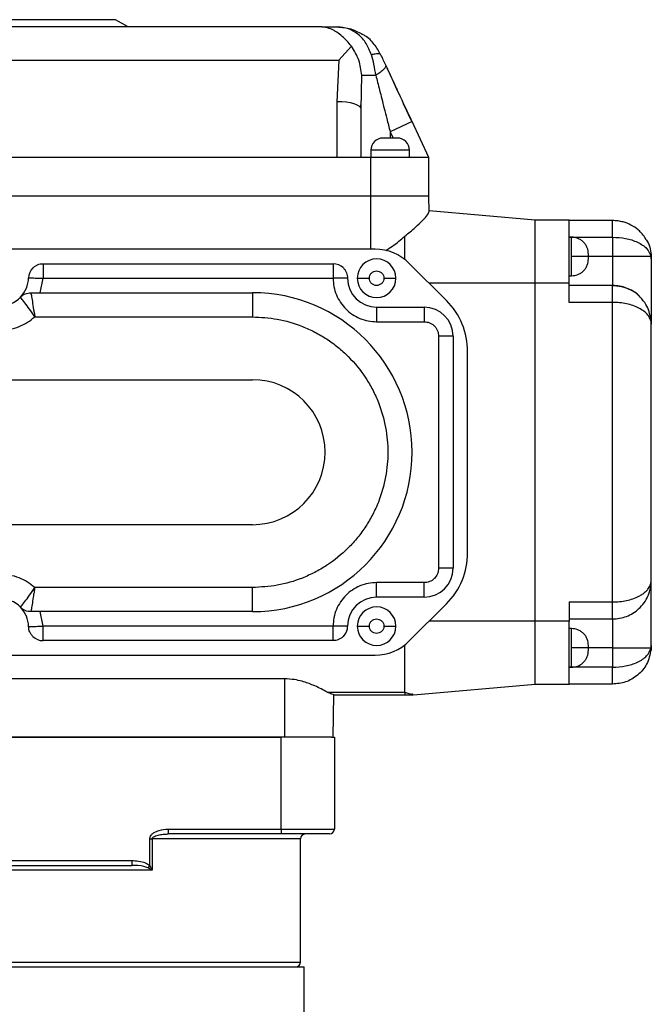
# Model space of a CAD drawing. Header units: millimetres. Extents: x 183 to 1403, y 24 to 1305.
# Tile 23 of 31: x 310 to 441, y 741 to 945. Entities that reach past the tile are written whole.
import ezdxf

# ---------------------------------------------------------------- set-up
doc = ezdxf.new("R2010")
doc.units = ezdxf.units.MM

msp = doc.modelspace()

# ---------------------------------------------------------------- linework, layer by layer
at = {"color": 7, "linetype": 'Continuous', "lineweight": 25}
for p, q in [((372.76, 943.62), (273.99, 943.62)), ((330.08, 945.12), (306.58, 945.12)), ((332.67, 943.62), (330.08, 945.12)), ((378.86, 939.66), (376.23, 936.71)), ((384.98, 937.84), (384.88, 937.93)), ((270.77, 936.71), (376.23, 936.71)), ((376.23, 936.71), (375.88, 928.14)), ((380.88, 926.6), (381.01, 933.62)), ((381.01, 933.62), (383.91, 933.62)), ((375.88, 928.14), (375.88, 916.62)), ((380.8, 926.87), (380.88, 928.2)), ((380.88, 916.62), (380.88, 926.6)), ((391.41, 924.06), (386.88, 921.94)), ((394.88, 916.62), (391.41, 924.06)), ((382.88, 918.12), (382.88, 916.62)), ((390.88, 918.12), (382.88, 918.12)), ((390.88, 916.62), (390.88, 918.12)), ((375.88, 916.62), (270.88, 916.62)), ((382.88, 916.62), (375.88, 916.62)), ((382.88, 908.62), (382.88, 916.62)), ((394.88, 916.62), (382.88, 916.62)), ((394.88, 908.62), (394.88, 916.62)), ((382.88, 908.62), (263.88, 908.62)), ((382.88, 897.62), (382.88, 908.62)), ((394.88, 908.62), (382.88, 908.62)), ((394.93, 905.41), (394.88, 908.62)), ((416.91, 903.62), (394.93, 905.54)), ((416.91, 890.62), (416.91, 903.62)), ((423.91, 903.62), (416.91, 903.62)), ((423.91, 890.62), (423.91, 903.62)), ((423.91, 903.62), (432.91, 903.62)), ((432.91, 903.5), (432.91, 903.62)), ((389.91, 895.51), (389.91, 900.33)), ((424.41, 900.12), (423.91, 900.12)), ((423.91, 900.12), (432.91, 900.12)), ((432.91, 900.12), (432.91, 896.12)), ((383.76, 897.62), (275.41, 897.62)), ((440.86, 896.12), (440.86, 896.51)), ((440.86, 896.51), (440.91, 895.62)), ((315.07, 894.62), (375.08, 894.62)), ((398.51, 887.01), (390.84, 894.69)), ((427.91, 896.12), (424.41, 896.12)), ((432.91, 896.12), (432.91, 890.12)), ((440.86, 896.12), (432.91, 896.12)), ((440.91, 895.62), (440.86, 896.12)), ((314.47, 888.62), (315.07, 891.62)), ((315.07, 891.62), (375.08, 891.62)), ((385.58, 891.62), (388.08, 891.62)), ((416.91, 890.62), (394.91, 890.62)), ((416.91, 820.62), (416.91, 890.62)), ((423.91, 890.62), (416.91, 890.62)), ((423.91, 892.12), (424.41, 892.12)), ((423.91, 886.62), (423.91, 890.62)), ((312.55, 888.62), (358.41, 888.62)), ((358.41, 888.62), (358.41, 883.62)), ((432.91, 890.12), (423.91, 890.12)), ((432.91, 886.62), (423.91, 886.62)), ((432.91, 824.62), (432.91, 886.62)), ((384.08, 885.62), (393.91, 885.62)), ((384.08, 885.62), (384.08, 882.62)), ((393.91, 885.62), (393.91, 882.62)), ((313.35, 883.62), (358.41, 883.62)), ((384.08, 882.62), (393.91, 882.62)), ((440.91, 829.12), (440.91, 882.12)), ((396.91, 879.62), (396.91, 831.62)), ((399.91, 879.62), (396.91, 879.62)), ((399.91, 879.62), (399.91, 831.62)), ((402.91, 834.83), (402.91, 876.4)), ((252.34, 870.62), (358.41, 870.62)), ((358.41, 840.62), (252.34, 840.62)), ((399.91, 831.62), (396.91, 831.62)), ((358.41, 827.62), (313.35, 827.62)), ((358.41, 822.62), (358.41, 827.62)), ((393.91, 828.62), (384.08, 828.62)), ((384.08, 825.62), (384.08, 828.62)), ((393.91, 825.62), (393.91, 828.62)), ((393.91, 825.62), (384.08, 825.62)), ((390.84, 816.55), (398.51, 824.22)), ((423.91, 824.62), (432.91, 824.62)), ((423.91, 824.62), (423.91, 820.62)), ((358.41, 822.62), (312.55, 822.62)), ((315.07, 819.62), (314.47, 822.62)), ((423.91, 821.12), (432.91, 821.12)), ((432.91, 821.12), (432.91, 815.12)), ((375.08, 819.62), (315.07, 819.62)), ((385.58, 819.62), (388.08, 819.62)), ((416.91, 820.62), (394.91, 820.62)), ((416.91, 807.62), (416.91, 820.62)), ((423.91, 820.62), (416.91, 820.62)), ((423.91, 807.62), (423.91, 820.62)), ((424.41, 819.12), (423.91, 819.12)), ((375.08, 816.62), (315.07, 816.62)), ((389.91, 805.97), (389.91, 815.73)), ((427.91, 815.12), (424.41, 815.12)), ((432.91, 815.12), (440.86, 815.12)), ((432.91, 815.12), (432.91, 811.12)), ((440.86, 815.12), (440.91, 815.62)), ((440.91, 815.62), (440.86, 814.73)), ((440.86, 814.73), (440.86, 815.12)), ((275.41, 813.62), (383.76, 813.62)), ((423.91, 811.12), (424.41, 811.12)), ((432.91, 811.12), (423.91, 811.12)), ((365.08, 808.71), (261.93, 808.71)), ((365.08, 796.62), (365.08, 808.71)), ((391.71, 805.41), (416.91, 807.62)), ((416.91, 807.62), (423.91, 807.62)), ((432.91, 807.62), (423.91, 807.62)), ((373.85, 805.97), (389.91, 805.97)), ((375.08, 796.62), (375.23, 805.41)), ((375.22, 805.41), (389.91, 805.41)), ((389.91, 805.37), (375.23, 805.37)), ((389.91, 805.97), (389.91, 805.45)), ((391.56, 805.46), (391.71, 805.41)), ((365.08, 796.62), (248.08, 796.62)), ((248.83, 796.62), (364.33, 796.62)), ((364.33, 777.62), (364.33, 796.62)), ((374.77, 796.62), (365.08, 796.62)), ((374.77, 796.62), (375.33, 796.62)), ((375.33, 796.62), (375.33, 777.62)), ((340.95, 777.62), (364.33, 777.62)), ((340.95, 777.62), (340.95, 776.62)), ((364.33, 776.62), (340.95, 776.62)), ((364.33, 777.62), (364.33, 776.62)), ((364.33, 777.62), (375.33, 777.62)), ((374.33, 776.62), (364.33, 776.62)), ((337.14, 770.11), (337.14, 775.62)), ((337.14, 775.62), (337.65, 775.62)), ((337.65, 775.62), (337.65, 769.12)), ((368.33, 750.12), (368.33, 775.62)), ((279.74, 771.12), (333.41, 771.12)), ((333.41, 771.12), (333.41, 770.12)), ((337.65, 769.12), (275.51, 769.12)), ((279.74, 770.12), (333.41, 770.12)), ((337.14, 770.11), (336.72, 769.61)), ((244.08, 749.12), (369.08, 749.12)), ((369.08, 733.62), (369.08, 749.12))]:
    msp.add_line(p, q, dxfattribs=at)
at = {"color": 8, "linetype": 'Continuous', "lineweight": 25}
for p, q in [((386.88, 921.94), (386.88, 920.62)), ((386.88, 921.94), (387.49, 920.62)), ((424.41, 896.12), (424.41, 900.12)), ((424.41, 892.12), (424.41, 896.12)), ((432.91, 896.12), (427.91, 896.12)), ((424.41, 815.12), (424.41, 819.12)), ((424.41, 811.12), (424.41, 815.12)), ((432.91, 815.12), (427.91, 815.12)), ((368.33, 775.62), (337.65, 775.62)), ((244.83, 750.12), (368.33, 750.12))]:
    msp.add_line(p, q, dxfattribs=at)
at = {"color": 7, "linetype": 'Continuous', "lineweight": 25, "flags": 128}
msp.add_lwpolyline([(380.88, 926.6), (380.78, 926.9), (380.5, 927.19), (380.03, 927.46), (379.41, 927.69), (378.65, 927.88), (377.79, 928.03), (376.85, 928.11), (375.88, 928.14)], dxfattribs=at)
at = {"color": 7, "linetype": 'Continuous', "lineweight": 25}
for centre, radius, start, end in [((385.38, 918.12), 2.5, 90, 180), ((388.38, 918.12), 2.5, 0, 90), ((383.76, 887.62), 10, 45, 90), ((375.08, 891.62), 3, 45, 90), ((384.08, 891.62), 4, 360, 180), ((315.07, 891.62), 3, 134.2041, 178.4082), ((306.08, 891.87), 6, 316.017, 358.4082), ((384.08, 891.62), 6, 180, 270), ((384.08, 891.62), 4, 180, 360), ((358.41, 855.62), 33, 270, 90), ((306.08, 891.87), 6, 223.983, 316.017), ((387.91, 876.4), 15, 0, 45), ((393.91, 879.62), 6, 0, 90), ((358.41, 855.62), 15, 270, 90), ((387.91, 834.83), 15, 315, 0), ((393.91, 831.62), 6, 270, 0), ((306.08, 819.37), 6, 43.983, 136.017), ((384.08, 819.62), 6, 90, 180), ((306.08, 819.37), 6, 1.5918, 43.983), ((384.08, 819.62), 4, 360, 180), ((375.08, 819.62), 3, 315, 0), ((384.08, 819.62), 4, 180, 360), ((315.07, 819.62), 3, 225.7959, 270), ((383.76, 823.62), 10, 270, 315), ((369.33, 775.62), 1, 90, 180), ((374.33, 777.62), 1, 270, 0), ((367.33, 750.12), 1, 270, 0)]:
    msp.add_arc(centre, radius, start, end, dxfattribs=at)
for points, knots in [([(378.86, 939.66), (378.56, 940.02), (377.94, 940.75), (376.92, 941.71), (376.03, 942.41), (375.29, 942.86), (374.77, 943.13), (373.92, 943.49), (373.27, 943.56), (372.76, 943.62)], [0, 0, 0, 0, 0.149452, 0.308634, 0.486204, 0.579435, 0.663967, 0.739803, 1, 1, 1, 1]), ([(382.99, 937.84), (382.66, 938.67), (382, 940.31), (380.86, 941.57), (379.63, 942.57), (378.24, 943.39), (376.71, 943.54), (375.91, 943.62)], [0, 0, 0, 0, 0.246706, 0.495267, 0.509825, 0.746361, 1, 1, 1, 1]), ([(375.91, 943.62), (376.87, 943.55), (378.66, 943.43), (380.25, 942.58), (380.99, 942.19)], [0, 0, 0, 0, 0.534892, 1, 1, 1, 1]), ([(384.93, 937.87), (384.52, 938.6), (383.65, 940.12), (382.23, 941.56), (381.2, 942.04), (380.97, 942.15)], [0, 0, 0, 0, 0.4173586, 0.8690938, 1, 1, 1, 1]), ([(381.01, 933.62), (380.87, 934.68), (380.6, 936.8), (379.44, 938.7), (378.86, 939.66)], [0, 0, 0, 0, 0.497997, 1, 1, 1, 1]), ([(383.91, 933.62), (383.79, 934.38), (383.58, 935.84), (383.18, 937.2), (382.99, 937.84)], [0, 0, 0, 0, 0.525104, 1, 1, 1, 1]), ([(385.96, 935.73), (385.79, 936.09), (385.47, 936.8), (385.14, 937.5), (384.98, 937.84)], [0, 0, 0, 0, 0.516896, 1, 1, 1, 1]), ([(385.96, 935.73), (385.98, 935.61), (386, 935.38), (385.57, 934.84), (384.87, 934.24), (384.22, 933.82), (383.91, 933.62)], [0, 0, 0, 0, 0.257808, 0.516898, 0.767051, 1, 1, 1, 1]), ([(391.41, 924.06), (390.87, 925.21), (389.81, 927.48), (388.36, 930.59), (387.08, 933.33), (386.33, 934.94), (385.96, 935.73)], [0, 0, 0, 0, 0.292716, 0.580251, 0.794158, 1, 1, 1, 1]), ([(383.91, 933.62), (384.03, 933.13), (384.29, 932.1), (384.71, 930.48), (385.16, 928.68), (385.66, 926.73), (386.24, 924.46), (386.64, 922.85), (386.88, 921.94)], [0, 0, 0, 0, 0.126935, 0.26608, 0.417442, 0.589196, 0.766602, 1, 1, 1, 1]), ([(391.33, 924.02), (390.45, 925.99), (388.77, 929.69), (387.07, 933.34), (386.28, 935.05)], [0, 0, 0, 0, 0.532008, 1, 1, 1, 1]), ([(388.38, 920.62), (388.36, 920.62), (388.33, 920.62), (388.14, 920.62), (387.94, 920.62), (387.71, 920.62), (387.36, 920.62), (386.88, 920.62), (386.4, 920.62), (386.05, 920.62), (385.81, 920.62), (385.61, 920.62), (385.43, 920.62), (385.4, 920.62), (385.38, 920.62)], [0, 0, 0, 0, 0.119721, 0.184918, 0.25, 0.315196, 0.380279, 0.5, 0.619721, 0.684918, 0.75, 0.815196, 0.880279, 1, 1, 1, 1]), ([(389.91, 900.33), (390.66, 900.94), (392.1, 902.09), (393.65, 903.63), (394.72, 904.83), (394.86, 905.21), (394.93, 905.41)], [0, 0, 0, 0, 0.271742, 0.518961, 0.759565, 1, 1, 1, 1]), ([(439.8, 899.66), (439.77, 899.71), (439.58, 900.1), (439.11, 900.69), (438.43, 901.43), (437.68, 902.06), (436.62, 902.73), (435.34, 903.22), (433.99, 903.51), (433.23, 903.54), (432.82, 903.56)], [0, 0, 0, 0, 0.0211967, 0.170658, 0.2755684, 0.3864792, 0.5409861, 0.744454, 0.8660537, 1, 1, 1, 1]), ([(385.97, 897.37), (386.45, 897.67), (387.41, 898.25), (388.71, 899.28), (389.5, 899.98), (389.91, 900.33)], [0, 0, 0, 0, 0.330071, 0.657872, 1, 1, 1, 1]), ([(427.91, 896.62), (427.86, 897.06), (427.79, 897.74), (427.35, 898.55), (426.9, 899.11), (426.34, 899.56), (425.52, 900), (424.85, 900.07), (424.41, 900.12)], [0, 0, 0, 0, 0.2394568, 0.3683607, 0.5, 0.6316393, 0.7605432, 1, 1, 1, 1]), ([(432.91, 900.12), (433.82, 900.07), (435.71, 899.96), (438.22, 899.1), (440.19, 897.79), (440.63, 896.69), (440.86, 896.12)], [0, 0, 0, 0, 0.218903, 0.454223, 0.716106, 1, 1, 1, 1]), ([(439.79, 899.63), (439.83, 899.58), (440.57, 898.7), (440.72, 897.57), (440.86, 896.51)], [0, 0, 0, 0, 0.060355, 1, 1, 1, 1]), ([(427.91, 896.12), (427.91, 896.18), (427.91, 896.28), (427.91, 896.39), (427.91, 896.47), (427.91, 896.54), (427.91, 896.6), (427.91, 896.61), (427.91, 896.62)], [0, 0, 0, 0, 0.239443, 0.370064, 0.5, 0.630621, 0.760557, 1, 1, 1, 1]), ([(424.41, 892.12), (424.85, 892.16), (425.52, 892.24), (426.34, 892.67), (426.9, 893.12), (427.35, 893.69), (427.79, 894.5), (427.86, 895.18), (427.91, 895.62)], [0, 0, 0, 0, 0.239457, 0.368361, 0.5, 0.631639, 0.760543, 1, 1, 1, 1]), ([(427.91, 895.65), (427.91, 895.64), (427.91, 895.6), (427.91, 895.64), (427.91, 895.7), (427.91, 895.76), (427.91, 895.84), (427.91, 895.96), (427.91, 896.06), (427.91, 896.12)], [0, 0, 0, 0, 0.193186, 0.386372, 0.491759, 0.596593, 0.70198, 0.806814, 1, 1, 1, 1]), ([(440.91, 895.62), (440.91, 894.78), (440.91, 893.07), (440.91, 890.54), (440.91, 888.12), (440.91, 885.98), (440.91, 884.23), (440.91, 883), (440.91, 882.25), (440.91, 882.16), (440.91, 882.12)], [0, 0, 0, 0, 0.116899, 0.240476, 0.368942, 0.5, 0.631058, 0.759524, 0.883101, 1, 1, 1, 1]), ([(382.58, 891.62), (382.6, 891.81), (382.63, 892.1), (382.81, 892.45), (383.01, 892.69), (383.25, 892.88), (383.6, 893.06), (384.08, 893.15), (384.56, 893.06), (384.91, 892.88), (385.14, 892.69), (385.34, 892.45), (385.53, 892.1), (385.56, 891.81), (385.58, 891.62)], [0, 0, 0, 0, 0.119721, 0.184918, 0.25, 0.315196, 0.380279, 0.5, 0.619721, 0.684918, 0.75, 0.815196, 0.880279, 1, 1, 1, 1]), ([(375.08, 891.62), (375.11, 891.03), (375.18, 889.86), (375.71, 888.15), (376.55, 886.58), (377.67, 885.21), (379.04, 884.09), (380.61, 883.25), (382.31, 882.72), (383.49, 882.65), (384.08, 882.62)], [0, 0, 0, 0, 0.1237874, 0.25, 0.3762126, 0.5, 0.6237874, 0.75, 0.8762126, 1, 1, 1, 1]), ([(380.08, 891.62), (380.12, 891.62), (380.21, 891.62), (380.89, 891.62), (381.73, 891.62), (382.3, 891.62), (382.58, 891.62)], [0, 0, 0, 0, 0.270261, 0.562429, 0.789736, 1, 1, 1, 1]), ([(385.58, 891.62), (385.56, 891.43), (385.53, 891.14), (385.34, 890.79), (385.14, 890.55), (384.91, 890.36), (384.56, 890.17), (384.08, 890.08), (383.6, 890.17), (383.25, 890.36), (383.01, 890.55), (382.81, 890.79), (382.63, 891.14), (382.6, 891.43), (382.58, 891.62)], [0, 0, 0, 0, 0.119721, 0.184918, 0.25, 0.315196, 0.380279, 0.5, 0.619721, 0.684918, 0.75, 0.815196, 0.880279, 1, 1, 1, 1]), ([(312.55, 888.62), (312.56, 888.54), (312.59, 888.39), (312.78, 887.25), (313.05, 885.6), (313.25, 884.29), (313.35, 883.62)], [0, 0, 0, 0, 0.247518, 0.496964, 0.742826, 1, 1, 1, 1]), ([(438.62, 887.71), (438.62, 887.72), (438.11, 888.38), (436.97, 889.05), (435.3, 889.73), (433.96, 890.01), (433.21, 890.04), (432.82, 890.06)], [0, 0, 0, 0, 0.003609, 0.39522, 0.669415, 0.828193, 1, 1, 1, 1]), ([(438.59, 887.72), (438.51, 887.81), (438.08, 888.28), (437.15, 888.95), (435.8, 889.62), (434.37, 890.04), (433.39, 890.09), (432.91, 890.12)], [0, 0, 0, 0, 0.06253, 0.314117, 0.550174, 0.77739, 1, 1, 1, 1]), ([(313.35, 883.62), (312.99, 884.17), (312.26, 885.28), (311.26, 886.62), (310.54, 887.53), (310.44, 887.64), (310.39, 887.7)], [0, 0, 0, 0, 0.251878, 0.502807, 0.752165, 1, 1, 1, 1]), ([(440.78, 882.88), (440.7, 883.51), (440.55, 884.64), (439.79, 886.35), (439.04, 887.22), (438.62, 887.71)], [0, 0, 0, 0, 0.348342, 0.632283, 1, 1, 1, 1]), ([(298.8, 883.62), (299.29, 883.23), (300.29, 882.43), (302.06, 881.57), (304.01, 881), (306.08, 880.8), (308.14, 881), (310.09, 881.56), (311.86, 882.43), (312.86, 883.23), (313.35, 883.62)], [0, 0, 0, 0, 0.117822, 0.241589, 0.369661, 0.5, 0.630339, 0.758411, 0.882178, 1, 1, 1, 1]), ([(358.41, 883.62), (360.11, 883.53), (363.63, 883.34), (367.94, 882.05), (371.31, 880.52), (373.77, 879.08), (376.09, 877.39), (378.95, 874.81), (381.39, 871.81), (383.31, 868.52), (384.84, 865.15), (386.08, 860.84), (386.56, 855.62), (386.08, 850.39), (384.84, 846.08), (383.31, 842.72), (381.87, 840.25), (380.18, 837.93), (377.6, 835.07), (374.6, 832.64), (371.31, 830.71), (367.94, 829.19), (363.63, 827.89), (360.11, 827.71), (358.41, 827.62)], [0, 0, 0, 0, 0.0582285, 0.1199449, 0.1521303, 0.1843097, 0.2171799, 0.250044, 0.3156903, 0.3478757, 0.3800551, 0.4417715, 0.5, 0.5582285, 0.6199449, 0.6521303, 0.6843097, 0.7171799, 0.750044, 0.8156903, 0.8478757, 0.8800551, 0.9417715, 1, 1, 1, 1]), ([(393.91, 882.62), (394.28, 882.58), (394.87, 882.52), (395.57, 882.14), (396.04, 881.75), (396.43, 881.28), (396.8, 880.58), (396.87, 880), (396.91, 879.62)], [0, 0, 0, 0, 0.239443, 0.369779, 0.5, 0.630336, 0.760557, 1, 1, 1, 1]), ([(440.91, 882.12), (440.9, 882.36), (440.89, 882.63), (440.78, 882.89), (440.77, 882.92)], [0, 0, 0, 0, 0.890565, 1, 1, 1, 1]), ([(396.91, 831.62), (396.87, 831.24), (396.83, 830.86), (396.68, 830.48), (396.53, 830.11), (396.29, 829.75), (395.73, 829.2), (395.22, 828.87), (394.64, 828.7), (394.37, 828.65), (394.21, 828.63), (394.04, 828.62), (393.94, 828.62), (393.91, 828.62)], [0, 0, 0, 0, 0.239684, 0.242095, 0.259275, 0.499494, 0.506788, 0.759073, 0.879486, 0.88558, 0.939475, 0.977373, 1, 1, 1, 1]), ([(313.35, 827.62), (312.86, 828.01), (311.86, 828.81), (310.09, 829.67), (308.14, 830.24), (306.08, 830.43), (304.02, 830.24), (302.06, 829.67), (300.29, 828.81), (299.29, 828.01), (298.8, 827.62)], [0, 0, 0, 0, 0.117822, 0.241589, 0.369661, 0.5, 0.630339, 0.758411, 0.882178, 1, 1, 1, 1]), ([(310.39, 823.53), (310.44, 823.59), (310.54, 823.71), (311.26, 824.62), (312.26, 825.96), (312.99, 827.07), (313.35, 827.62)], [0, 0, 0, 0, 0.247894, 0.497316, 0.748316, 1, 1, 1, 1]), ([(313.35, 827.62), (313.3, 827.3), (313.2, 826.62), (313, 825.36), (312.78, 823.99), (312.59, 822.84), (312.56, 822.69), (312.55, 822.62)], [0, 0, 0, 0, 0.123039, 0.260808, 0.503548, 0.752739, 1, 1, 1, 1]), ([(384.08, 828.62), (383.49, 828.59), (382.31, 828.52), (380.61, 827.98), (379.04, 827.15), (377.67, 826.02), (376.55, 824.66), (375.71, 823.08), (375.18, 821.38), (375.11, 820.2), (375.08, 819.62)], [0, 0, 0, 0, 0.123787, 0.25, 0.376213, 0.5, 0.623787, 0.75, 0.876213, 1, 1, 1, 1]), ([(432.91, 824.62), (433.39, 824.63), (434.37, 824.66), (435.8, 824.9), (437.16, 825.27), (438.24, 825.74), (439.07, 826.23), (439.71, 826.72), (440.29, 827.34), (440.79, 828.14), (440.87, 828.77), (440.91, 829.12)], [0, 0, 0, 0, 0.107393, 0.217223, 0.3314, 0.452779, 0.534057, 0.622052, 0.716881, 0.841564, 1, 1, 1, 1]), ([(432.91, 821.12), (433.39, 821.14), (434.37, 821.2), (435.8, 821.61), (437.16, 822.28), (438.38, 823.22), (439.45, 824.42), (440.15, 825.63), (440.59, 826.8), (440.85, 827.89), (440.89, 828.69), (440.91, 829.12)], [0, 0, 0, 0, 0.107528, 0.217254, 0.331253, 0.452774, 0.577289, 0.716756, 0.796591, 0.891003, 1, 1, 1, 1]), ([(440.91, 815.62), (440.91, 816.45), (440.91, 818.17), (440.91, 820.7), (440.91, 823.11), (440.91, 825.26), (440.91, 827), (440.91, 828.24), (440.91, 828.98), (440.91, 829.07), (440.91, 829.12)], [0, 0, 0, 0, 0.116899, 0.240476, 0.368942, 0.5, 0.631058, 0.759524, 0.883101, 1, 1, 1, 1]), ([(382.58, 819.62), (382.6, 819.81), (382.63, 820.1), (382.81, 820.45), (383.01, 820.69), (383.25, 820.88), (383.6, 821.06), (384.08, 821.15), (384.56, 821.06), (384.91, 820.88), (385.14, 820.69), (385.34, 820.45), (385.53, 820.1), (385.56, 819.81), (385.58, 819.62)], [0, 0, 0, 0, 0.119721, 0.184918, 0.25, 0.315196, 0.380279, 0.5, 0.619721, 0.684918, 0.75, 0.815196, 0.880279, 1, 1, 1, 1]), ([(380.08, 819.62), (380.12, 819.62), (380.21, 819.62), (380.89, 819.62), (381.73, 819.62), (382.3, 819.62), (382.58, 819.62)], [0, 0, 0, 0, 0.270261, 0.562429, 0.789736, 1, 1, 1, 1]), ([(385.58, 819.62), (385.56, 819.43), (385.53, 819.14), (385.34, 818.79), (385.14, 818.55), (384.91, 818.36), (384.56, 818.17), (384.08, 818.08), (383.6, 818.17), (383.25, 818.36), (383.01, 818.55), (382.81, 818.79), (382.63, 819.14), (382.6, 819.43), (382.58, 819.62)], [0, 0, 0, 0, 0.119721, 0.184918, 0.25, 0.315196, 0.380279, 0.5, 0.619721, 0.684918, 0.75, 0.815196, 0.880279, 1, 1, 1, 1]), ([(427.91, 815.62), (427.86, 816.06), (427.79, 816.74), (427.35, 817.55), (426.9, 818.11), (426.34, 818.56), (425.52, 819), (424.85, 819.07), (424.41, 819.12)], [0, 0, 0, 0, 0.239457, 0.368361, 0.5, 0.631639, 0.760543, 1, 1, 1, 1]), ([(427.91, 815.12), (427.91, 815.18), (427.91, 815.28), (427.91, 815.39), (427.91, 815.47), (427.91, 815.54), (427.91, 815.6), (427.91, 815.61), (427.91, 815.62)], [0, 0, 0, 0, 0.239443, 0.370064, 0.5, 0.630621, 0.760557, 1, 1, 1, 1]), ([(427.91, 814.65), (427.91, 814.64), (427.91, 814.6), (427.91, 814.64), (427.91, 814.7), (427.91, 814.76), (427.91, 814.84), (427.91, 814.96), (427.91, 815.06), (427.91, 815.12)], [0, 0, 0, 0, 0.193186, 0.3863719, 0.4917588, 0.5965932, 0.7019798, 0.806814, 1, 1, 1, 1]), ([(432.91, 811.12), (433.82, 811.17), (435.71, 811.28), (438.22, 812.14), (440.19, 813.45), (440.63, 814.55), (440.86, 815.12)], [0, 0, 0, 0, 0.21886, 0.454078, 0.715837, 1, 1, 1, 1]), ([(424.41, 811.12), (424.85, 811.16), (425.52, 811.24), (426.34, 811.67), (426.9, 812.12), (427.35, 812.69), (427.79, 813.5), (427.86, 814.18), (427.91, 814.62)], [0, 0, 0, 0, 0.239457, 0.368361, 0.5, 0.631639, 0.760543, 1, 1, 1, 1]), ([(440.86, 814.73), (440.63, 813.71), (440.19, 811.76), (438.22, 809.43), (435.71, 807.9), (433.82, 807.71), (432.91, 807.62)], [0, 0, 0, 0, 0.284162, 0.545921, 0.781139, 1, 1, 1, 1]), ([(373.85, 805.97), (373.45, 806.18), (372.72, 806.58), (371.64, 807.1), (370.37, 807.65), (369, 808.15), (366.98, 808.62), (365.75, 808.68), (365.08, 808.71)], [0, 0, 0, 0, 0.206384, 0.378939, 0.41634, 0.663455, 0.817912, 1, 1, 1, 1]), ([(375.22, 805.41), (375.13, 805.44), (374.95, 805.5), (374.22, 805.81), (373.85, 805.97)], [0, 0, 0, 0, 0.489898, 1, 1, 1, 1]), ([(389.91, 805.38), (390.09, 805.38), (390.55, 805.38), (391.1, 805.39), (391.47, 805.42), (391.56, 805.43)], [0, 0, 0, 0, 0.332961, 0.847545, 1, 1, 1, 1]), ([(337.14, 775.62), (337.16, 775.74), (337.19, 776.01), (337.46, 776.45), (338.08, 776.98), (339.28, 777.49), (340.32, 777.57), (340.95, 777.62)], [0, 0, 0, 0, 0.078155, 0.174629, 0.325059, 0.59927, 1, 1, 1, 1]), ([(340.5, 776.59), (340.59, 776.6), (340.74, 776.62), (340.89, 776.62), (340.95, 776.62)], [0, 0, 0, 0, 0.6388521, 1, 1, 1, 1]), ([(333.41, 771.12), (333.89, 771.1), (334.86, 771.05), (336.16, 770.76), (336.86, 770.3), (337.14, 770.11)], [0, 0, 0, 0, 0.364087, 0.740123, 1, 1, 1, 1]), ([(336.72, 769.61), (336.46, 769.71), (335.41, 770.1), (334.28, 770.11), (333.41, 770.12)], [0, 0, 0, 0, 0.2411625, 1, 1, 1, 1]), ([(337.65, 769.12), (337.64, 769.12), (337.56, 769.17), (337.26, 769.34), (336.94, 769.5), (336.72, 769.61)], [0, 0, 0, 0, 0.008077, 0.303716, 1, 1, 1, 1]), ([(337.14, 770.11), (337.27, 769.88), (337.45, 769.56), (337.6, 769.22), (337.64, 769.12), (337.65, 769.12)], [0, 0, 0, 0, 0.696016, 0.991928, 1, 1, 1, 1])]:
    msp.add_open_spline(points, degree=3, knots=knots, dxfattribs=at)
for points in [[(372.76, 943.62), (373.2, 943.62), (374.09, 943.62), (375.3, 943.62), (375.91, 943.62)], [(312.98, 893.77), (313.13, 893.9), (313.42, 894.15), (313.94, 894.41), (314.49, 894.59), (314.88, 894.61), (315.07, 894.62)], [(315.07, 894.62), (315.07, 894.57), (315.07, 894.48), (315.07, 893.79), (315.07, 892.8), (315.07, 892.01), (315.07, 891.62)], [(375.08, 894.62), (375.08, 894.57), (375.08, 894.48), (375.08, 893.79), (375.08, 892.8), (375.08, 892.01), (375.08, 891.62)], [(377.2, 893.74), (377.33, 893.59), (377.59, 893.3), (377.86, 892.77), (378.04, 892.21), (378.07, 891.81), (378.08, 891.62)], [(312.07, 891.7), (312.12, 891.7), (312.21, 891.7), (312.9, 891.68), (313.89, 891.65), (314.68, 891.63), (315.07, 891.62)], [(378.08, 891.62), (378.03, 891.62), (377.94, 891.62), (377.25, 891.62), (376.26, 891.62), (375.47, 891.62), (375.08, 891.62)], [(310.39, 887.7), (310.54, 887.84), (310.84, 888.11), (311.37, 888.4), (311.95, 888.58), (312.35, 888.61), (312.55, 888.62)], [(432.91, 886.62), (432.91, 887.08), (432.91, 887.99), (432.91, 889.15), (432.91, 889.96), (432.91, 890.07), (432.91, 890.12)], [(312.55, 822.62), (312.35, 822.63), (311.95, 822.65), (311.37, 822.84), (310.84, 823.13), (310.54, 823.4), (310.39, 823.53)], [(432.91, 821.12), (432.91, 821.17), (432.91, 821.28), (432.91, 822.09), (432.91, 823.24), (432.91, 824.16), (432.91, 824.62)], [(312.07, 819.53), (312.12, 819.54), (312.21, 819.54), (312.9, 819.56), (313.89, 819.59), (314.68, 819.61), (315.07, 819.62)], [(312.98, 817.47), (312.85, 817.61), (312.59, 817.89), (312.31, 818.41), (312.12, 818.96), (312.09, 819.34), (312.07, 819.53)], [(315.07, 816.62), (315.07, 816.66), (315.07, 816.75), (315.07, 817.45), (315.07, 818.44), (315.07, 819.23), (315.07, 819.62)], [(375.08, 816.62), (375.08, 816.66), (375.08, 816.75), (375.08, 817.45), (375.08, 818.44), (375.08, 819.23), (375.08, 819.62)], [(378.08, 819.62), (378.03, 819.62), (377.94, 819.62), (377.25, 819.62), (376.26, 819.62), (375.47, 819.62), (375.08, 819.62)], [(377.2, 817.5), (377.05, 817.37), (376.76, 817.1), (376.23, 816.83), (375.67, 816.65), (375.27, 816.63), (375.08, 816.62)], [(432.91, 807.62), (432.91, 807.67), (432.91, 807.78), (432.91, 808.59), (432.91, 809.74), (432.91, 810.66), (432.91, 811.12)]]:
    msp.add_open_spline(points, degree=3, dxfattribs=at)
at = {"color": 8, "linetype": 'Continuous', "lineweight": 25}
for points, knots in [([(384.88, 937.93), (384.85, 937.95), (384.76, 938.04), (384.39, 938.08), (383.79, 938.04), (383.25, 937.91), (382.99, 937.84)], [0, 0, 0, 0, 0.137263, 0.423408, 0.713353, 1, 1, 1, 1]), ([(432.91, 900.12), (432.91, 900.58), (432.91, 901.5), (432.91, 902.64), (432.91, 903.37), (432.91, 903.46), (432.91, 903.5)], [0, 0, 0, 0, 0.2824227, 0.5648454, 0.8472681, 1, 1, 1, 1]), ([(440.77, 882.92), (440.7, 883.1), (440.58, 883.45), (440.14, 884.08), (439.45, 884.76), (438.38, 885.44), (437.16, 885.96), (435.8, 886.34), (434.37, 886.57), (433.39, 886.6), (432.91, 886.62)], [0, 0, 0, 0, 0.092318, 0.18333, 0.342237, 0.484108, 0.62257, 0.75246, 0.877482, 1, 1, 1, 1]), ([(389.91, 805.97), (390.5, 805.79), (391.34, 805.53), (391.51, 805.48), (391.56, 805.46)], [0, 0, 0, 0, 0.709542, 1, 1, 1, 1]), ([(391.52, 805.59), (391.35, 805.53), (390.96, 805.39), (390.77, 805.38), (390.66, 805.37)], [0, 0, 0, 0, 0.451389, 1, 1, 1, 1]), ([(337.65, 775.62), (337.65, 775.66), (337.66, 775.72), (337.73, 775.86), (337.96, 776.05), (338.52, 776.31), (339.39, 776.53), (340.12, 776.57), (340.5, 776.59)], [0, 0, 0, 0, 0.034063, 0.05842, 0.144848, 0.307011, 0.638666, 1, 1, 1, 1])]:
    msp.add_open_spline(points, degree=3, knots=knots, dxfattribs=at)

doc.saveas('drawing.dxf')
